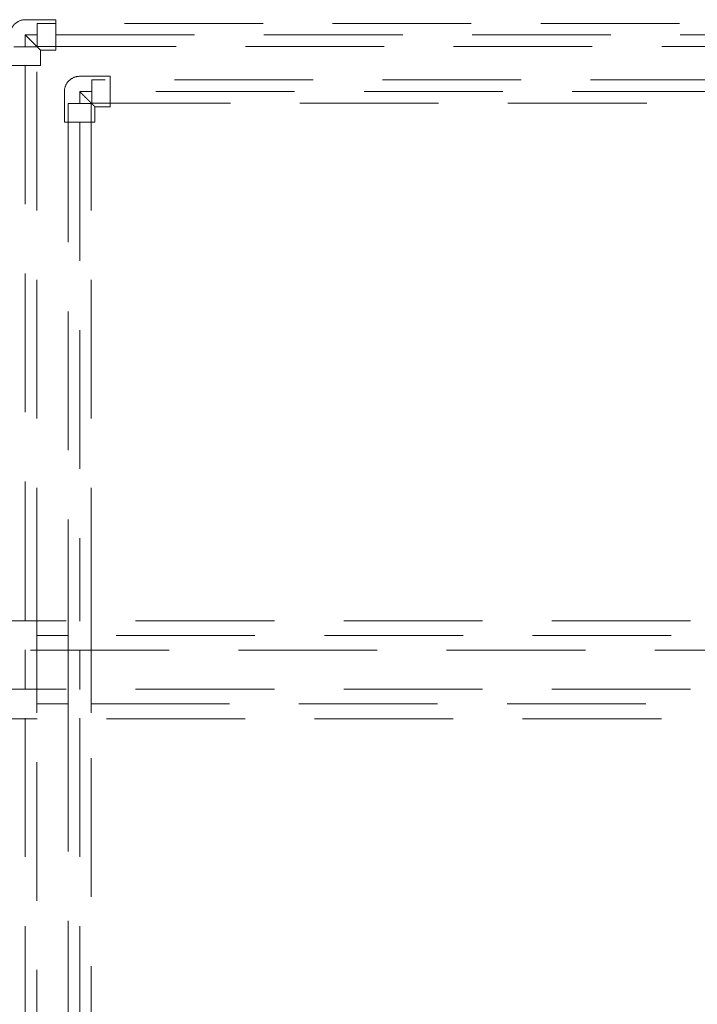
# Model space of a CAD drawing. Header units: millimetres. Extents: x -6579 to 21413, y 4748 to 42777.
# Tile 20 of 79: x 12628 to 13360, y 38658 to 39723. Entities that reach past the tile are written whole.
import ezdxf

# ---------------------------------------------------------------- set-up
doc = ezdxf.new("R2010")
doc.units = ezdxf.units.MM
doc.linetypes.add('ADSK_Скрыто', pattern=[300, 150, -150])
doc.linetypes.add('ADSK_Штриховая_ш3 п1_5', pattern=[225, 150, -75])
doc.layers.add('A-DETL-____-HDLN', color=90, linetype='ADSK_Скрыто', lineweight=9)
doc.layers.add('A-DETL-____-MBND', color=5, linetype='ADSK_Штриховая_ш3 п1_5', lineweight=20)

# ---------------------------------------------------------------- blocks, each defined once
blk = doc.blocks.new('ADSK_Полипропилен_Отвод - Универсальный-V29-В_Этаж 03_Отопление')
at = {"layer": 'A-DETL-____-MBND', "color": 170}
for p, q in [((-16.5, 33), (-16.5, 16.5)), ((16.5, 33), (-16.5, 33)), ((16.5, 0), (16.5, 33)), ((-16.5, 16.5), (-33, 16.5)), ((-33, 16.5), (-33, -16.5)), ((-33, -16.5), (0, -16.5))]:
    blk.add_line(p, q, dxfattribs=at)
at = {"layer": 'A-DETL-____-MBND', "color": 170, "flags": 128}
blk.add_lwpolyline([(0, -16.5), (0.7, -16.5), (1.3, -16.4), (2, -16.4), (2.6, -16.3), (3.3, -16.2), (3.9, -16), (4.6, -15.9), (5.2, -15.7), (5.8, -15.4), (6.4, -15.2), (7, -14.9), (7.6, -14.6), (8.2, -14.3), (8.8, -14), (9.3, -13.6), (9.9, -13.2), (10.4, -12.8), (10.9, -12.4), (11.4, -12), (11.8, -11.5), (12.3, -11), (12.7, -10.5), (13.1, -10), (13.5, -9.5), (13.9, -8.9), (14.2, -8.4), (14.6, -7.8), (14.9, -7.2), (15.1, -6.6), (15.4, -6), (15.6, -5.4), (15.8, -4.7), (16, -4.1), (16.1, -3.5), (16.3, -2.8), (16.4, -2.2), (16.4, -1.5), (16.5, -0.8), (16.5, -0.2), (16.5, 0)], dxfattribs=at)
at = {"layer": 'A-DETL-____-MBND', "color": 170}
blk.add_open_spline([(0, 0), (-1.1, 1.1), (-3.2, 3.2), (-5.8, 5.8), (-7.5, 7.5), (-8.5, 8.5), (-9.2, 9.2), (-10, 10), (-10.7, 10.7), (-11.3, 11.3), (-12, 12), (-12.6, 12.6), (-13.2, 13.2), (-13.8, 13.8), (-14.3, 14.3), (-14.8, 14.8), (-15.2, 15.2), (-15.6, 15.6), (-15.9, 15.9), (-16.2, 16.2), (-16.4, 16.4), (-16.5, 16.5), (-16.5, 16.5)], degree=3, knots=[0, 0, 0, 0, 0.142857, 0.285714, 0.357143, 0.392857, 0.428571, 0.464286, 0.5, 0.535714, 0.571429, 0.607143, 0.642857, 0.678571, 0.714286, 0.75, 0.785714, 0.821429, 0.857143, 0.892857, 0.928571, 1, 1, 1, 1], dxfattribs=at)
blk = doc.blocks.new('ADSK_Полипропилен_Отвод - Универсальный-V30-В_Этаж 03_Отопление')
at = {"layer": 'A-DETL-____-MBND', "color": 10}
for p, q in [((-16.5, 33), (-16.5, 16.5)), ((16.5, 33), (-16.5, 33)), ((16.5, 0), (16.5, 33)), ((-16.5, 16.5), (-33, 16.5)), ((-33, 16.5), (-33, -16.5)), ((-33, -16.5), (0, -16.5))]:
    blk.add_line(p, q, dxfattribs=at)
at = {"layer": 'A-DETL-____-MBND', "color": 10, "flags": 128}
for points in [[(2, -16.4), (2.6, -16.3), (3.3, -16.2), (3.9, -16), (4.6, -15.9), (5.2, -15.7), (5.8, -15.4), (6.4, -15.2), (7, -14.9), (7.6, -14.6), (8.2, -14.3), (8.8, -14), (9.3, -13.6), (9.9, -13.2), (10.4, -12.8), (10.9, -12.4), (11.4, -12), (11.8, -11.5), (12.3, -11), (12.7, -10.5), (13.1, -10), (13.5, -9.5), (13.9, -8.9), (14.2, -8.4), (14.6, -7.8), (14.9, -7.2), (15.1, -6.6), (15.4, -6), (15.6, -5.4), (15.8, -4.7), (16, -4.1), (16.1, -3.5), (16.3, -2.8), (16.4, -2.2), (16.4, -1.5), (16.5, -0.8), (16.5, -0.2), (16.5, 0)], [(0, -16.5), (0.7, -16.5), (1.3, -16.4), (2, -16.4)]]:
    blk.add_lwpolyline(points, dxfattribs=at)
at = {"layer": 'A-DETL-____-MBND', "color": 10}
blk.add_open_spline([(0, 0), (-1.1, 1.1), (-3.2, 3.2), (-5.8, 5.8), (-7.5, 7.5), (-8.5, 8.5), (-9.2, 9.2), (-10, 10), (-10.7, 10.7), (-11.3, 11.3), (-12, 12), (-12.6, 12.6), (-13.2, 13.2), (-13.8, 13.8), (-14.3, 14.3), (-14.8, 14.8), (-15.2, 15.2), (-15.6, 15.6), (-15.9, 15.9), (-16.2, 16.2), (-16.4, 16.4), (-16.5, 16.5), (-16.5, 16.5)], degree=3, knots=[0, 0, 0, 0, 0.142857, 0.285714, 0.357143, 0.392857, 0.428571, 0.464286, 0.5, 0.535714, 0.571429, 0.607143, 0.642857, 0.678571, 0.714286, 0.75, 0.785714, 0.821429, 0.857143, 0.892857, 0.928571, 1, 1, 1, 1], dxfattribs=at)

msp = doc.modelspace()

# ---------------------------------------------------------------- linework, layer by layer
at = {"layer": 'A-DETL-____-HDLN', "color": 1}
for p, q in [((12646.6, 39718.9), (12646.6, 39693.9)), ((12646.1, 39693.4), (12621.1, 39693.4)), ((12646.1, 39047.1), (12646.1, 39066.5)), ((12646.1, 38973), (12646.1, 38992))]:
    msp.add_line(p, q, dxfattribs=at)
at = {"layer": 'A-DETL-____-HDLN', "color": 5}
for p, q in [((12705.4, 39657.7), (12705.4, 39632.7)), ((12704.9, 39632.2), (12679.9, 39632.2)), ((12679.9, 39066.5), (12679.9, 39047.1)), ((12704.9, 39047.1), (12704.9, 39066.5)), ((12679.9, 38992), (12679.9, 38973)), ((12704.9, 38973), (12704.9, 38992))]:
    msp.add_line(p, q, dxfattribs=at)
at = {"layer": 'A-DETL-____-MBND', "color": 10}
for p, q in [((13790.8, 39718.9), (12646.6, 39718.9)), ((12633.6, 39706.4), (12633.6, 39693.4)), ((12646.6, 39706.4), (12633.6, 39706.4)), ((12666.6, 39706.4), (13770.8, 39706.4)), ((12646.1, 39066.6), (12646.1, 39693.4)), ((12646.6, 39693.9), (13790.8, 39693.9)), ((12633.6, 39673.4), (12633.6, 39072.2)), ((12633.6, 39041.3), (12633.6, 38998.2)), ((12646.1, 38992), (12646.1, 39047)), ((14027.9, 38998.7), (11146.3, 38998.7)), ((12645.7, 38982.7), (12680.3, 38982.7)), ((12704.4, 38982.7), (14006.9, 38982.7)), ((11146.3, 38966.7), (14032.9, 38966.7)), ((12633.6, 38967.3), (12633.6, 37439.9)), ((12646.1, 37419.9), (12646.1, 38973))]:
    msp.add_line(p, q, dxfattribs=at)
at = {"layer": 'A-DETL-____-MBND', "color": 170}
for p, q in [((13844.8, 39657.7), (12705.4, 39657.7)), ((12692.4, 39645.2), (12692.4, 39632.2)), ((12705.4, 39645.2), (12692.4, 39645.2)), ((13824.8, 39645.2), (12725.4, 39645.2)), ((12679.9, 39632.2), (12679.9, 39066.6)), ((12704.9, 39066.6), (12704.9, 39632.2)), ((12705.4, 39632.7), (13844.8, 39632.7)), ((12692.4, 39612.2), (12692.4, 39072.2)), ((14027.9, 39072.8), (11064.1, 39072.8)), ((12680.3, 39056.8), (12645.7, 39056.8)), ((14006.9, 39056.8), (12704.4, 39056.8)), ((11064.1, 39040.8), (14032.9, 39040.8)), ((12679.9, 39047), (12679.9, 38992)), ((12692.4, 39041.3), (12692.4, 38998.2)), ((12704.9, 38992), (12704.9, 39047)), ((12679.9, 38973), (12679.9, 37423.9)), ((12692.4, 38967.3), (12692.4, 37443.9)), ((12704.9, 37423.9), (12704.9, 38973))]:
    msp.add_line(p, q, dxfattribs=at)

# ---------------------------------------------------------------- block references
at = {"layer": 'A-DETL-____-MBND', "color": 10, "rotation": 180}
msp.add_blockref('ADSK_Полипропилен_Отвод - Универсальный-V30-В_Этаж 03_Отопление', (12633.6, 39706.4), dxfattribs=at)
at = {"layer": 'A-DETL-____-MBND', "color": 170, "rotation": 180}
msp.add_blockref('ADSK_Полипропилен_Отвод - Универсальный-V29-В_Этаж 03_Отопление', (12692.4, 39645.2), dxfattribs=at)

doc.saveas('drawing.dxf')
